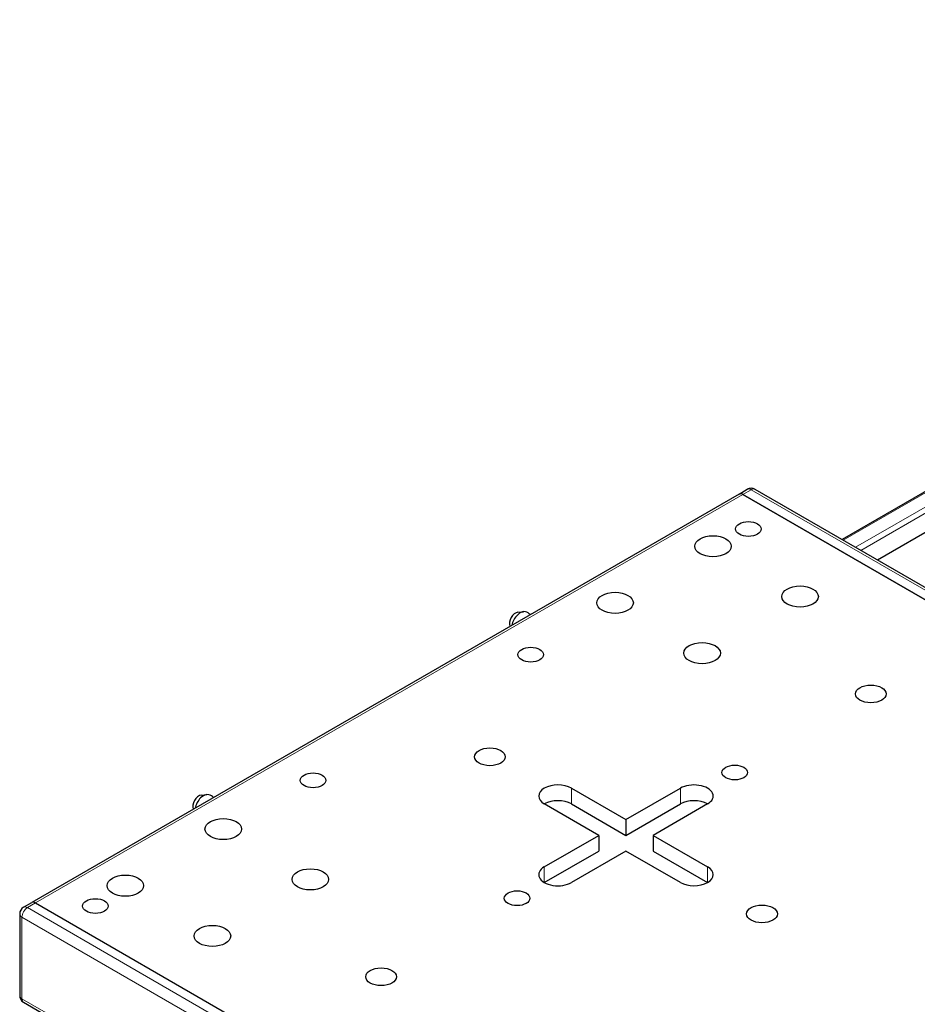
# Model space of a CAD drawing. Header units: millimetres. Extents: x 0 to 4200, y 0 to 2970.
# Tile 4 of 16: x 782 to 1015, y 598 to 853. Entities that reach past the tile are written whole.
import ezdxf

# ---------------------------------------------------------------- set-up
doc = ezdxf.new("R2010")
doc.units = ezdxf.units.MM
doc.header["$LTSCALE"] = 7
doc.layers.add('Visibile (ISO)', color=7, linetype='Continuous', lineweight=25)
doc.layers.add('Visibile sottile (ISO)', color=7, linetype='Continuous', lineweight=13)

msp = doc.modelspace()

# ---------------------------------------------------------------- linework, layer by layer
at = {"layer": 'Visibile (ISO)'}
for p, q in [((1229.44, 853.45), (995.47, 718.37)), ((1244.57, 851.52), (1004.71, 713.03)), ((968.72, 730.21), (784.87, 624.06)), ((968.72, 730.21), (970.84, 731.43)), ((1092.76, 659.07), (969.72, 730.11)), ((969.72, 730.11), (1092.76, 659.07)), ((972.84, 731.43), (1095.88, 660.4)), ((911.22, 699.5), (912.71, 699.64)), ((909.14, 695.9), (909.17, 695.82)), ((925.17, 653.77), (939.32, 645.6)), ((939.32, 645.6), (953.46, 653.77)), ((828.91, 651.98), (830.4, 652.12)), ((826.83, 648.38), (826.86, 648.3)), ((932.24, 641.52), (918.1, 649.68)), ((925.17, 649.68), (939.32, 641.52)), ((939.32, 641.52), (953.46, 649.68)), ((960.53, 649.68), (946.39, 641.52)), ((939.32, 645.6), (939.32, 641.52)), ((918.1, 633.35), (932.24, 641.52)), ((932.24, 641.52), (932.24, 637.44)), ((946.39, 641.52), (960.53, 633.35)), ((946.39, 641.52), (946.39, 637.44)), ((918.1, 629.27), (932.24, 637.44)), ((939.32, 637.44), (925.17, 629.27)), ((953.46, 629.27), (939.32, 637.44)), ((946.39, 637.44), (960.53, 629.27)), ((782.75, 622.84), (784.87, 624.06)), ((785.87, 623.96), (908.91, 552.93)), ((785.87, 623.96), (908.91, 552.93)), ((781.75, 621.11), (781.75, 599.88)), ((782.75, 598.14), (791.94, 592.84))]:
    msp.add_line(p, q, dxfattribs=at)
for centre, radius, start, end in [((971.84, 729.7), 2, 60, 120), ((912.27, 696.49), 3.25, 47.3894, 73.068), ((829.96, 648.97), 3.25, 47.3894, 73.068), ((783.75, 621.11), 2, 120, 180), ((783.75, 599.88), 2, 180, 240)]:
    msp.add_arc(centre, radius, start, end, dxfattribs=at)
for centre, major_axis, start_param, end_param in [((969.72, 728.47), (-1, 1.73), 5.497787, 6.283185), ((969.72, 728.47), (-1, 1.73), 5.497787, 6.283185), ((910.61, 697.45), (-1.12, -1.95), 3.534132, 5.890646), ((911.84, 696.74), (1.6, 2.77), 0.13322, 2.111557), ((921.64, 651.72), (-5, 0), 3.926991, 7.068583), ((956.99, 651.72), (5, 0), 5.497787, 8.63938), ((828.3, 649.93), (1.12, 1.95), 0.392539, 2.749053), ((829.53, 649.22), (1.6, 2.77), 0.13322, 2.111557), ((921.64, 647.64), (5, 0), 0.785398, 2.356194), ((956.99, 647.64), (5, 0), 0.785398, 2.356194), ((921.64, 631.31), (-5, 0), 5.497787, 8.63938), ((956.99, 631.31), (5, 0), 3.926991, 7.068583), ((785.87, 622.33), (-1, 1.73), 5.497787, 6.283185), ((785.87, 622.33), (-1, 1.73), 5.497787, 6.283185)]:
    msp.add_ellipse(centre, major_axis=major_axis, ratio=0.57735, start_param=start_param, end_param=end_param, dxfattribs=at)
for centre, major_axis in [((971.14, 721.13), (3.32, 0)), ((961.94, 716.64), (4.75, 0)), ((961.94, 716.64), (4.75, 0)), ((984.57, 703.57), (4.75, 0)), ((984.57, 703.57), (4.75, 0)), ((936.49, 701.94), (4.75, 0)), ((936.49, 701.94), (4.75, 0)), ((959.11, 688.87), (4.75, 0)), ((959.11, 688.87), (4.75, 0)), ((914.57, 688.47), (3.32, 0)), ((1002.95, 678.26), (4, 0)), ((903.96, 661.93), (4, 0)), ((858, 655.81), (3.32, 0)), ((967.6, 657.85), (3.32, 0)), ((834.66, 643.15), (-4.75, 0)), ((834.66, 643.15), (4.75, 0)), ((857.29, 630.09), (-4.75, 0)), ((857.29, 630.09), (4.75, 0)), ((809.21, 628.45), (-4.75, 0)), ((809.21, 628.45), (4.75, 0)), ((911.03, 625.19), (3.32, 0)), ((801.43, 623.15), (3.32, 0)), ((974.67, 621.11), (4, 0)), ((831.84, 615.39), (-4.75, 0)), ((831.84, 615.39), (4.75, 0)), ((875.68, 604.78), (4, 0))]:
    msp.add_ellipse(centre, major_axis=major_axis, ratio=0.57735, dxfattribs=at)
at = {"layer": 'Visibile sottile (ISO)'}
for p, q in [((1229.94, 853.4), (995.76, 718.2)), ((1233.12, 851.56), (998.94, 716.36)), ((1000.36, 715.54), (1233.83, 850.34)), ((785.87, 623.96), (969.72, 730.11)), ((969.72, 730.11), (971.84, 731.33)), ((971.84, 731.33), (1094.88, 660.3)), ((925.17, 653.77), (925.17, 649.68)), ((953.46, 653.77), (953.46, 649.68)), ((918.1, 633.35), (918.1, 629.27)), ((960.53, 633.35), (960.53, 629.27)), ((785.87, 623.96), (783.75, 622.74)), ((783.75, 622.74), (906.79, 551.7)), ((782.34, 620.29), (782.34, 599.06)), ((905.37, 549.25), (782.34, 620.29)), ((782.34, 599.06), (791.53, 593.75))]:
    msp.add_line(p, q, dxfattribs=at)
for centre, major_axis, start_param, end_param in [((971.84, 729.7), (-1, 1.73), 5.497787, 6.283185), ((971.84, 729.7), (1, 1.73), 0, 0.785398), ((783.75, 621.11), (1, 1.73), 0.785398, 2.356194), ((783.75, 621.11), (-1, 1.73), 5.497787, 6.283185), ((783.75, 621.11), (-2, 0), 0, 0.785398), ((783.75, 599.88), (-2, 0), 0, 0.785398), ((783.75, 599.88), (-1, -1.73), 5.497787, 6.283185)]:
    msp.add_ellipse(centre, major_axis=major_axis, ratio=0.57735, start_param=start_param, end_param=end_param, dxfattribs=at)

doc.saveas('drawing.dxf')
